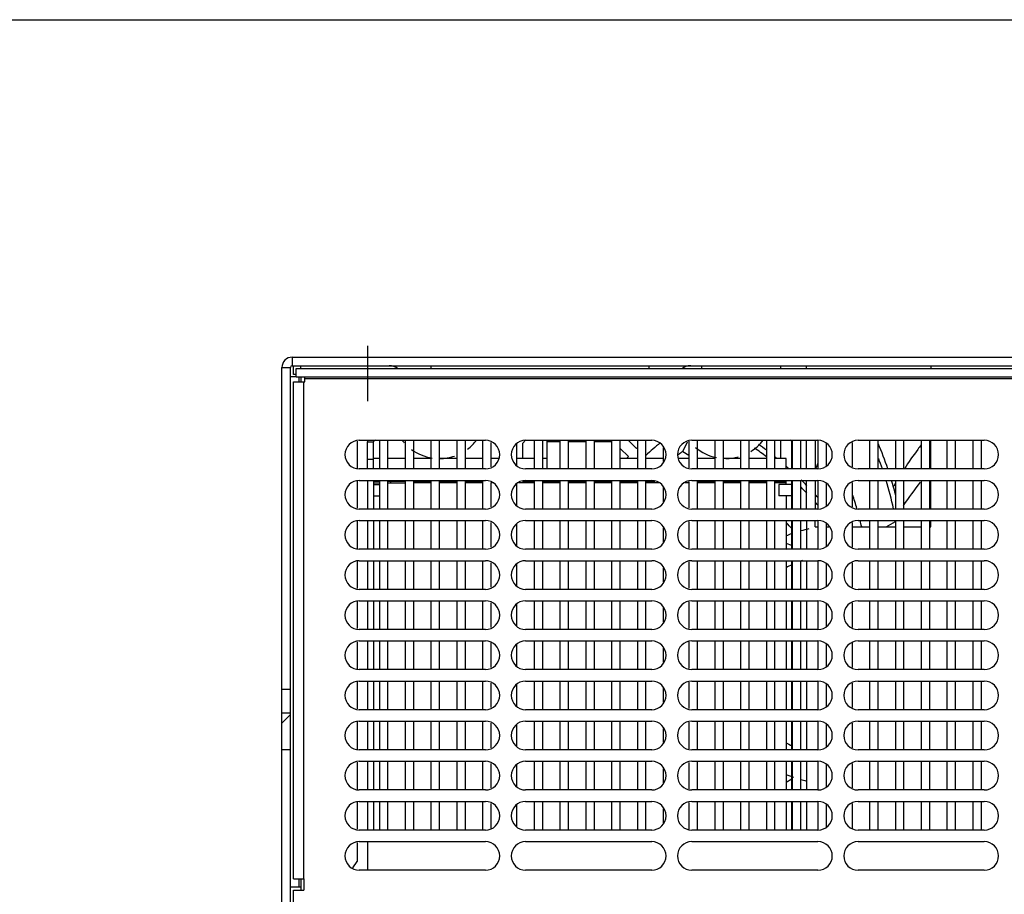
# Model space of a CAD drawing. Header units: millimetres. Extents: x 0 to 1800, y 0 to 1500.
# Tile 18 of 24: x 450 to 622, y 1347 to 1500. Entities that reach past the tile are written whole.
import ezdxf

# ---------------------------------------------------------------- set-up
doc = ezdxf.new("R2010")
doc.units = ezdxf.units.MM
doc.header["$LTSCALE"] = 99
doc.linetypes.add('CENTER', pattern=[0.6, 0.375, -0.075, 0.075, -0.075])
doc.layers.get('0').update_dxf_attribs({"linetype": 'CONTINUOUS'})
doc.layers.add('002_AXIS', color=7, linetype='CONTINUOUS')
doc.layers.add('00_COMPONENTS', color=7, linetype='CONTINUOUS')

msp = doc.modelspace()

# ---------------------------------------------------------------- linework, layer by layer
at = {"color": 7, "linetype": 'CONTINUOUS'}
msp.add_line((0, 1500), (1800, 1500), dxfattribs=at)
at = {"layer": '002_AXIS', "color": 7, "linetype": 'CENTER'}
msp.add_line((510.73, 1433.45), (510.73, 1443.14), dxfattribs=at)
at = {"layer": '00_COMPONENTS', "color": 9, "linetype": 'CONTINUOUS'}
for p, q in [((497.53, 1441.14), (497.53, 1439.64)), ((495.73, 1439.34), (497.23, 1439.34)), ((521.73, 1439.64), (521.73, 1439.14)), ((559.73, 1439.64), (559.73, 1439.14)), ((499.03, 1437.64), (499.03, 1436.84)), ((499.53, 1350.14), (499.53, 1436.84)), ((801.73, 1437.34), (499.73, 1437.34)), ((544.23, 1426.34), (541.98, 1426.34)), ((548.73, 1426.34), (545.73, 1426.34)), ((553.23, 1426.34), (550.23, 1426.34)), ((601.12, 1411.54), (602.73, 1412.49)), ((584.68, 1367.53), (583.68, 1366.94)), ((499.03, 1350.14), (499.03, 1348.74))]:
    msp.add_line(p, q, dxfattribs=at)
at = {"layer": '00_COMPONENTS', "color": 3, "linetype": 'CONTINUOUS'}
for p, q in [((497.53, 1441.14), (803.93, 1441.14)), ((495.73, 1341.64), (495.73, 1439.34)), ((498.23, 1439.14), (803.23, 1439.14)), ((499.03, 1439.14), (499.03, 1439.64)), ((498.73, 1436.84), (498.73, 1437.64)), ((508.84, 1426.51), (508.84, 1421.78)), ((510.68, 1421.64), (510.68, 1426.34)), ((541.98, 1421.64), (541.98, 1426.64)), ((508.84, 1419.51), (508.84, 1414.78)), ((510.68, 1419.64), (510.68, 1414.64)), ((512.73, 1419.44), (511.68, 1419.44)), ((517.23, 1419.44), (514.23, 1419.44)), ((521.73, 1419.44), (518.73, 1419.44)), ((526.23, 1419.44), (523.23, 1419.44)), ((530.73, 1419.44), (527.73, 1419.44)), ((539.73, 1419.44), (537.68, 1419.44)), ((544.23, 1419.44), (541.23, 1419.44)), ((548.73, 1419.44), (545.73, 1419.44)), ((553.23, 1419.44), (550.23, 1419.44)), ((557.73, 1419.44), (554.73, 1419.44)), ((560.78, 1419.44), (559.23, 1419.44)), ((571.23, 1419.44), (568.23, 1419.44)), ((575.73, 1419.44), (572.73, 1419.44)), ((580.23, 1419.44), (577.23, 1419.44)), ((583.68, 1419.44), (581.73, 1419.44)), ((508.84, 1412.51), (508.84, 1407.78)), ((510.68, 1412.64), (510.68, 1407.64)), ((508.84, 1405.51), (508.84, 1400.78)), ((510.68, 1405.64), (510.68, 1400.64)), ((508.84, 1398.51), (508.84, 1393.78)), ((510.68, 1398.64), (510.68, 1393.64)), ((508.84, 1391.51), (508.84, 1386.78)), ((510.68, 1391.64), (510.68, 1386.64)), ((508.84, 1384.51), (508.84, 1379.78)), ((510.68, 1384.64), (510.68, 1379.64)), ((508.84, 1377.51), (508.84, 1372.78)), ((510.68, 1377.64), (510.68, 1372.64)), ((508.84, 1370.51), (508.84, 1365.78)), ((510.68, 1370.64), (510.68, 1365.64)), ((510.68, 1363.64), (510.68, 1358.64)), ((508.84, 1363.51), (508.84, 1358.78)), ((510.68, 1356.64), (510.68, 1351.64)), ((508.84, 1356.51), (508.84, 1353.14)), ((508.08, 1352.06), (508.84, 1353.14)), ((498.73, 1348.74), (498.73, 1350.14)), ((498.73, 1348.74), (499.03, 1348.74)), ((499.03, 1348.74), (499.03, 1348.14))]:
    msp.add_line(p, q, dxfattribs=at)
at = {"layer": '00_COMPONENTS', "color": 7, "linetype": 'CONTINUOUS'}
for p, q in [((497.23, 1341.64), (497.23, 1439.34)), ((497.53, 1439.64), (803.93, 1439.64)), ((497.73, 1438.14), (497.73, 1439.64)), ((498.23, 1437.64), (498.23, 1439.14)), ((568.98, 1439.14), (568.98, 1439.64)), ((582.73, 1439.14), (582.73, 1439.64)), ((587.23, 1439.14), (587.23, 1439.64)), ((608.93, 1439.64), (608.93, 1439.14)), ((497.23, 1437.74), (498.23, 1437.74)), ((498.23, 1438.14), (497.73, 1438.14)), ((803.23, 1437.64), (498.23, 1437.64)), ((499.73, 1436.84), (499.73, 1437.64)), ((497.73, 1350.14), (497.73, 1436.84)), ((497.73, 1436.84), (499.73, 1436.84)), ((509.23, 1426.64), (531.23, 1426.64)), ((510.68, 1426.34), (511.68, 1426.34)), ((511.68, 1421.64), (511.68, 1426.34)), ((512.73, 1426.64), (512.73, 1421.64)), ((514.23, 1421.64), (514.23, 1426.64)), ((517.23, 1426.64), (517.23, 1421.64)), ((518.73, 1421.64), (518.73, 1426.64)), ((521.73, 1426.64), (521.73, 1421.64)), ((523.23, 1421.64), (523.23, 1426.64)), ((526.23, 1426.64), (526.23, 1421.64)), ((527.73, 1421.64), (527.73, 1426.64)), ((530.73, 1426.64), (530.73, 1421.64)), ((532.23, 1422.01), (532.23, 1426.28)), ((536.73, 1422.19), (536.73, 1426.1)), ((537.76, 1426.14), (538.24, 1426.63)), ((537.76, 1423.44), (537.76, 1426.14)), ((538.23, 1426.64), (560.23, 1426.64)), ((539.73, 1426.64), (539.73, 1421.64)), ((541.23, 1421.64), (541.23, 1426.64)), ((544.23, 1426.64), (544.23, 1421.64)), ((545.73, 1421.64), (545.73, 1426.64)), ((548.73, 1426.64), (548.73, 1421.64)), ((550.23, 1421.64), (550.23, 1426.64)), ((553.23, 1426.64), (553.23, 1421.64)), ((554.73, 1421.64), (554.73, 1426.64)), ((557.59, 1425.2), (556.14, 1426.64)), ((557.73, 1426.64), (557.73, 1421.64)), ((559.23, 1421.64), (559.23, 1426.64)), ((562.23, 1425.38), (562.23, 1422.91)), ((565.63, 1424.7), (566.45, 1426.36)), ((566.73, 1426.46), (566.73, 1421.83)), ((567.23, 1426.64), (589.23, 1426.64)), ((568.23, 1421.64), (568.23, 1426.64)), ((571.23, 1426.64), (571.23, 1421.64)), ((572.73, 1421.64), (572.73, 1426.64)), ((575.73, 1426.64), (575.73, 1421.64)), ((577.23, 1421.64), (577.23, 1426.64)), ((580.23, 1426.64), (580.23, 1421.64)), ((581.73, 1421.64), (581.73, 1426.64)), ((582.73, 1423.44), (582.73, 1426.64)), ((584.68, 1421.64), (584.68, 1426.34)), ((584.73, 1426.64), (584.73, 1421.64)), ((586.23, 1421.64), (586.23, 1426.64)), ((587.23, 1421.64), (587.23, 1426.64)), ((588.73, 1426.64), (588.73, 1421.64)), ((589.23, 1426.64), (589.23, 1421.64)), ((590.73, 1422.19), (590.73, 1426.1)), ((595.23, 1422.01), (595.23, 1426.28)), ((596.23, 1426.64), (618.23, 1426.64)), ((598.23, 1426.64), (598.23, 1421.64)), ((599.73, 1421.64), (599.73, 1426.64)), ((602.73, 1426.64), (602.73, 1421.64)), ((604.23, 1421.64), (604.23, 1426.64)), ((607.23, 1426.64), (607.23, 1421.64)), ((608.73, 1421.64), (608.73, 1426.64)), ((608.93, 1421.64), (608.93, 1426.64)), ((611.73, 1426.64), (611.73, 1421.64)), ((613.23, 1421.64), (613.23, 1426.64)), ((616.23, 1426.64), (616.23, 1421.64)), ((617.73, 1421.64), (617.73, 1426.64)), ((554.73, 1425.23), (556.17, 1423.79)), ((565.63, 1424.7), (566.73, 1424.07)), ((510.68, 1423.34), (511.68, 1423.34)), ((512.73, 1423.44), (511.68, 1423.44)), ((517.23, 1423.44), (514.23, 1423.44)), ((521.73, 1423.44), (518.73, 1423.44)), ((526.23, 1423.44), (523.23, 1423.44)), ((530.73, 1423.44), (527.73, 1423.44)), ((533.54, 1423.44), (532.23, 1423.44)), ((539.73, 1423.44), (536.73, 1423.44)), ((541.98, 1423.44), (541.23, 1423.44)), ((557.73, 1423.44), (554.73, 1423.44)), ((562.23, 1423.44), (559.23, 1423.44)), ((566.73, 1423.44), (564.92, 1423.44)), ((571.23, 1423.44), (568.23, 1423.44)), ((575.73, 1423.44), (572.73, 1423.44)), ((580.23, 1423.44), (577.23, 1423.44)), ((583.68, 1423.44), (581.73, 1423.44)), ((583.68, 1421.64), (583.68, 1423.44)), ((531.23, 1421.64), (509.23, 1421.64)), ((560.23, 1421.64), (538.23, 1421.64)), ((589.23, 1421.64), (567.23, 1421.64)), ((618.23, 1421.64), (596.23, 1421.64)), ((509.23, 1419.64), (531.23, 1419.64)), ((511.68, 1419.64), (511.68, 1414.64)), ((511.68, 1419.19), (512.73, 1419.19)), ((511.68, 1418.94), (512.73, 1418.94)), ((512.73, 1419.64), (512.73, 1414.64)), ((514.23, 1414.64), (514.23, 1419.64)), ((514.23, 1419.19), (517.23, 1419.19)), ((514.68, 1419.44), (514.68, 1419.19)), ((517.23, 1419.64), (517.23, 1414.64)), ((518.73, 1414.64), (518.73, 1419.64)), ((521.73, 1419.19), (518.73, 1419.19)), ((521.73, 1419.64), (521.73, 1414.64)), ((523.23, 1414.64), (523.23, 1419.64)), ((526.23, 1419.19), (523.23, 1419.19)), ((526.23, 1419.64), (526.23, 1414.64)), ((527.73, 1414.64), (527.73, 1419.64)), ((530.73, 1419.19), (527.73, 1419.19)), ((530.73, 1419.64), (530.73, 1414.64)), ((532.23, 1415.01), (532.23, 1419.28)), ((532.46, 1419.19), (532.23, 1419.19)), ((536.73, 1415.19), (536.73, 1419.1)), ((539.73, 1419.19), (536.99, 1419.19)), ((538.23, 1419.64), (560.23, 1419.64)), ((539.73, 1419.64), (539.73, 1414.64)), ((541.23, 1414.64), (541.23, 1419.64)), ((544.23, 1419.19), (541.23, 1419.19)), ((544.23, 1419.64), (544.23, 1414.64)), ((545.73, 1414.64), (545.73, 1419.64)), ((548.73, 1419.19), (545.73, 1419.19)), ((548.73, 1419.64), (548.73, 1414.64)), ((550.23, 1414.64), (550.23, 1419.64)), ((553.23, 1419.19), (550.23, 1419.19)), ((553.23, 1419.64), (553.23, 1414.64)), ((554.73, 1414.64), (554.73, 1419.64)), ((557.73, 1419.19), (554.73, 1419.19)), ((557.73, 1419.64), (557.73, 1414.64)), ((559.23, 1414.64), (559.23, 1419.64)), ((561.46, 1419.19), (559.23, 1419.19)), ((566.73, 1419.19), (565.99, 1419.19)), ((566.73, 1419.46), (566.73, 1414.83)), ((567.23, 1419.64), (589.23, 1419.64)), ((568.23, 1414.64), (568.23, 1419.64)), ((571.23, 1419.19), (568.23, 1419.19)), ((571.23, 1419.64), (571.23, 1414.64)), ((572.73, 1414.64), (572.73, 1419.64)), ((575.73, 1419.19), (572.73, 1419.19)), ((575.73, 1419.64), (575.73, 1414.64)), ((577.23, 1414.64), (577.23, 1419.64)), ((580.23, 1419.19), (577.23, 1419.19)), ((580.23, 1419.64), (580.23, 1414.64)), ((581.73, 1414.64), (581.73, 1419.64)), ((583.68, 1419.19), (581.73, 1419.19)), ((582.38, 1418.94), (582.38, 1416.94)), ((584.68, 1418.94), (582.38, 1418.94)), ((583.68, 1418.94), (583.68, 1419.64)), ((584.68, 1414.64), (584.68, 1419.64)), ((584.73, 1419.64), (584.73, 1414.64)), ((586.23, 1414.64), (586.23, 1419.64)), ((587.23, 1414.64), (587.23, 1419.64)), ((588.73, 1419.64), (588.73, 1414.64)), ((589.23, 1419.64), (589.23, 1414.64)), ((590.73, 1415.19), (590.73, 1419.1)), ((595.23, 1415.01), (595.23, 1419.28)), ((596.23, 1419.64), (618.23, 1419.64)), ((598.23, 1419.64), (598.23, 1414.64)), ((599.73, 1414.64), (599.73, 1419.64)), ((602.73, 1419.64), (602.73, 1414.64)), ((604.23, 1414.64), (604.23, 1419.64)), ((607.23, 1419.64), (607.23, 1414.64)), ((608.73, 1414.64), (608.73, 1419.64)), ((608.93, 1414.64), (608.93, 1419.64)), ((611.73, 1419.64), (611.73, 1414.64)), ((613.23, 1414.64), (613.23, 1419.64)), ((616.23, 1419.64), (616.23, 1414.64)), ((617.73, 1414.64), (617.73, 1419.64)), ((511.68, 1416.94), (512.73, 1416.94)), ((562.23, 1418.38), (562.23, 1415.91)), ((584.68, 1416.94), (582.38, 1416.94)), ((583.68, 1416.94), (583.68, 1414.64)), ((531.23, 1414.64), (509.23, 1414.64)), ((560.23, 1414.64), (538.23, 1414.64)), ((589.23, 1414.64), (567.23, 1414.64)), ((618.23, 1414.64), (596.23, 1414.64)), ((509.23, 1412.64), (531.23, 1412.64)), ((511.68, 1412.64), (511.68, 1407.64)), ((512.73, 1412.64), (512.73, 1407.64)), ((514.23, 1407.64), (514.23, 1412.64)), ((517.23, 1412.64), (517.23, 1407.64)), ((518.73, 1407.64), (518.73, 1412.64)), ((521.73, 1412.64), (521.73, 1407.64)), ((523.23, 1407.64), (523.23, 1412.64)), ((526.23, 1412.64), (526.23, 1407.64)), ((527.73, 1407.64), (527.73, 1412.64)), ((530.73, 1412.64), (530.73, 1407.64)), ((532.23, 1408.01), (532.23, 1412.28)), ((536.73, 1408.19), (536.73, 1412.1)), ((538.23, 1412.64), (560.23, 1412.64)), ((539.73, 1412.64), (539.73, 1407.64)), ((541.23, 1407.64), (541.23, 1412.64)), ((544.23, 1412.64), (544.23, 1407.64)), ((545.73, 1407.64), (545.73, 1412.64)), ((548.73, 1412.64), (548.73, 1407.64)), ((550.23, 1407.64), (550.23, 1412.64)), ((553.23, 1412.64), (553.23, 1407.64)), ((554.73, 1407.64), (554.73, 1412.64)), ((557.73, 1412.64), (557.73, 1407.64)), ((559.23, 1407.64), (559.23, 1412.64)), ((566.73, 1412.46), (566.73, 1407.83)), ((567.23, 1412.64), (589.23, 1412.64)), ((568.23, 1407.64), (568.23, 1412.64)), ((571.23, 1412.64), (571.23, 1407.64)), ((572.73, 1407.64), (572.73, 1412.64)), ((575.73, 1412.64), (575.73, 1407.64)), ((577.23, 1407.64), (577.23, 1412.64)), ((580.23, 1412.64), (580.23, 1407.64)), ((581.73, 1407.64), (581.73, 1412.64)), ((583.68, 1412.64), (583.68, 1407.64)), ((584.68, 1407.64), (584.68, 1412.64)), ((584.73, 1412.64), (584.73, 1407.64)), ((586.23, 1407.64), (586.23, 1412.64)), ((587.23, 1412.64), (587.23, 1407.64)), ((588.73, 1411.54), (588.73, 1412.64)), ((589.23, 1412.64), (589.23, 1407.64)), ((590.73, 1408.19), (590.73, 1412.1)), ((595.23, 1408.01), (595.23, 1412.28)), ((596.23, 1412.64), (618.23, 1412.64)), ((598.23, 1412.64), (598.23, 1407.64)), ((599.73, 1407.64), (599.73, 1412.64)), ((602.73, 1412.64), (602.73, 1407.64)), ((604.23, 1407.64), (604.23, 1412.64)), ((607.23, 1412.64), (607.23, 1407.64)), ((608.73, 1407.64), (608.73, 1412.64)), ((608.93, 1411.54), (608.93, 1412.64)), ((611.73, 1412.64), (611.73, 1407.64)), ((613.23, 1407.64), (613.23, 1412.64)), ((616.23, 1412.64), (616.23, 1407.64)), ((617.73, 1407.64), (617.73, 1412.64)), ((562.23, 1411.38), (562.23, 1408.91)), ((588.73, 1411.54), (589.23, 1411.54)), ((590.73, 1411.54), (591.13, 1411.54)), ((595.23, 1411.54), (598.23, 1411.54)), ((599.73, 1411.54), (602.73, 1411.54)), ((604.23, 1411.54), (607.23, 1411.54)), ((608.73, 1411.54), (608.93, 1411.54)), ((584.68, 1408.28), (583.68, 1408.64)), ((531.23, 1407.64), (509.23, 1407.64)), ((560.23, 1407.64), (538.23, 1407.64)), ((589.23, 1407.64), (567.23, 1407.64)), ((583.68, 1407.69), (583.79, 1407.64)), ((586.43, 1407.64), (586.23, 1407.72)), ((618.23, 1407.64), (596.23, 1407.64)), ((509.23, 1405.64), (531.23, 1405.64)), ((511.68, 1405.64), (511.68, 1400.64)), ((512.73, 1405.64), (512.73, 1400.64)), ((514.23, 1400.64), (514.23, 1405.64)), ((517.23, 1405.64), (517.23, 1400.64)), ((518.73, 1400.64), (518.73, 1405.64)), ((521.73, 1405.64), (521.73, 1400.64)), ((523.23, 1400.64), (523.23, 1405.64)), ((526.23, 1405.64), (526.23, 1400.64)), ((527.73, 1400.64), (527.73, 1405.64)), ((530.73, 1405.64), (530.73, 1400.64)), ((532.23, 1401.01), (532.23, 1405.28)), ((536.73, 1401.19), (536.73, 1405.1)), ((538.23, 1405.64), (560.23, 1405.64)), ((539.73, 1405.64), (539.73, 1400.64)), ((541.23, 1400.64), (541.23, 1405.64)), ((544.23, 1405.64), (544.23, 1400.64)), ((545.73, 1400.64), (545.73, 1405.64)), ((548.73, 1405.64), (548.73, 1400.64)), ((550.23, 1400.64), (550.23, 1405.64)), ((553.23, 1405.64), (553.23, 1400.64)), ((554.73, 1400.64), (554.73, 1405.64)), ((557.73, 1405.64), (557.73, 1400.64)), ((559.23, 1400.64), (559.23, 1405.64)), ((566.73, 1405.46), (566.73, 1400.83)), ((567.23, 1405.64), (589.23, 1405.64)), ((568.23, 1400.64), (568.23, 1405.64)), ((571.23, 1405.64), (571.23, 1400.64)), ((572.73, 1400.64), (572.73, 1405.64)), ((575.73, 1405.64), (575.73, 1400.64)), ((577.23, 1400.64), (577.23, 1405.64)), ((580.23, 1405.64), (580.23, 1400.64)), ((581.73, 1400.64), (581.73, 1405.64)), ((583.68, 1405.64), (583.68, 1400.64)), ((584.68, 1400.64), (584.68, 1405.64)), ((584.73, 1405.64), (584.73, 1400.64)), ((586.23, 1400.64), (586.23, 1405.64)), ((587.23, 1405.64), (587.23, 1400.64)), ((589.23, 1405.64), (589.23, 1400.64)), ((590.73, 1401.19), (590.73, 1405.1)), ((595.23, 1401.01), (595.23, 1405.28)), ((596.23, 1405.64), (618.23, 1405.64)), ((598.23, 1405.64), (598.23, 1400.64)), ((599.73, 1400.64), (599.73, 1405.64)), ((602.73, 1405.64), (602.73, 1400.64)), ((604.23, 1400.64), (604.23, 1405.64)), ((607.23, 1405.64), (607.23, 1400.64)), ((608.73, 1400.64), (608.73, 1405.64)), ((611.73, 1405.64), (611.73, 1400.64)), ((613.23, 1400.64), (613.23, 1405.64)), ((616.23, 1405.64), (616.23, 1400.64)), ((617.73, 1400.64), (617.73, 1405.64)), ((562.23, 1404.38), (562.23, 1401.91)), ((531.23, 1400.64), (509.23, 1400.64)), ((560.23, 1400.64), (538.23, 1400.64)), ((589.23, 1400.64), (567.23, 1400.64)), ((618.23, 1400.64), (596.23, 1400.64)), ((509.23, 1398.64), (531.23, 1398.64)), ((511.68, 1398.64), (511.68, 1393.64)), ((512.73, 1398.64), (512.73, 1393.64)), ((514.23, 1393.64), (514.23, 1398.64)), ((517.23, 1398.64), (517.23, 1393.64)), ((518.73, 1393.64), (518.73, 1398.64)), ((521.73, 1398.64), (521.73, 1393.64)), ((523.23, 1393.64), (523.23, 1398.64)), ((526.23, 1398.64), (526.23, 1393.64)), ((527.73, 1393.64), (527.73, 1398.64)), ((530.73, 1398.64), (530.73, 1393.64)), ((532.23, 1394.01), (532.23, 1398.28)), ((536.73, 1394.19), (536.73, 1398.1)), ((538.23, 1398.64), (560.23, 1398.64)), ((539.73, 1398.64), (539.73, 1393.64)), ((541.23, 1393.64), (541.23, 1398.64)), ((544.23, 1398.64), (544.23, 1393.64)), ((545.73, 1393.64), (545.73, 1398.64)), ((548.73, 1398.64), (548.73, 1393.64)), ((550.23, 1393.64), (550.23, 1398.64)), ((553.23, 1398.64), (553.23, 1393.64)), ((554.73, 1393.64), (554.73, 1398.64)), ((557.73, 1398.64), (557.73, 1393.64)), ((559.23, 1393.64), (559.23, 1398.64)), ((566.73, 1398.46), (566.73, 1393.83)), ((567.23, 1398.64), (589.23, 1398.64)), ((568.23, 1393.64), (568.23, 1398.64)), ((571.23, 1398.64), (571.23, 1393.64)), ((572.73, 1393.64), (572.73, 1398.64)), ((575.73, 1398.64), (575.73, 1393.64)), ((577.23, 1393.64), (577.23, 1398.64)), ((580.23, 1398.64), (580.23, 1393.64)), ((581.73, 1393.64), (581.73, 1398.64)), ((583.68, 1398.64), (583.68, 1393.64)), ((584.68, 1393.64), (584.68, 1398.64)), ((584.73, 1398.64), (584.73, 1393.64)), ((586.23, 1393.64), (586.23, 1398.64)), ((587.23, 1398.64), (587.23, 1393.64)), ((589.23, 1398.64), (589.23, 1393.64)), ((590.73, 1394.19), (590.73, 1398.1)), ((595.23, 1394.01), (595.23, 1398.28)), ((596.23, 1398.64), (618.23, 1398.64)), ((598.23, 1398.64), (598.23, 1393.64)), ((599.73, 1393.64), (599.73, 1398.64)), ((602.73, 1398.64), (602.73, 1393.64)), ((604.23, 1393.64), (604.23, 1398.64)), ((607.23, 1398.64), (607.23, 1393.64)), ((608.73, 1393.64), (608.73, 1398.64)), ((611.73, 1398.64), (611.73, 1393.64)), ((613.23, 1393.64), (613.23, 1398.64)), ((616.23, 1398.64), (616.23, 1393.64)), ((617.73, 1393.64), (617.73, 1398.64)), ((562.23, 1397.38), (562.23, 1394.91)), ((531.23, 1393.64), (509.23, 1393.64)), ((560.23, 1393.64), (538.23, 1393.64)), ((589.23, 1393.64), (567.23, 1393.64)), ((618.23, 1393.64), (596.23, 1393.64)), ((509.23, 1391.64), (531.23, 1391.64)), ((511.68, 1391.64), (511.68, 1386.64)), ((512.73, 1391.64), (512.73, 1386.64)), ((514.23, 1386.64), (514.23, 1391.64)), ((517.23, 1391.64), (517.23, 1386.64)), ((518.73, 1386.64), (518.73, 1391.64)), ((521.73, 1391.64), (521.73, 1386.64)), ((523.23, 1386.64), (523.23, 1391.64)), ((526.23, 1391.64), (526.23, 1386.64)), ((527.73, 1386.64), (527.73, 1391.64)), ((530.73, 1391.64), (530.73, 1386.64)), ((532.23, 1387.01), (532.23, 1391.28)), ((536.73, 1387.19), (536.73, 1391.1)), ((538.23, 1391.64), (560.23, 1391.64)), ((539.73, 1391.64), (539.73, 1386.64)), ((541.23, 1386.64), (541.23, 1391.64)), ((544.23, 1391.64), (544.23, 1386.64)), ((545.73, 1386.64), (545.73, 1391.64)), ((548.73, 1391.64), (548.73, 1386.64)), ((550.23, 1386.64), (550.23, 1391.64)), ((553.23, 1391.64), (553.23, 1386.64)), ((554.73, 1386.64), (554.73, 1391.64)), ((557.73, 1391.64), (557.73, 1386.64)), ((559.23, 1386.64), (559.23, 1391.64)), ((566.73, 1391.46), (566.73, 1386.83)), ((567.23, 1391.64), (589.23, 1391.64)), ((568.23, 1386.64), (568.23, 1391.64)), ((571.23, 1391.64), (571.23, 1386.64)), ((572.73, 1386.64), (572.73, 1391.64)), ((575.73, 1391.64), (575.73, 1386.64)), ((577.23, 1386.64), (577.23, 1391.64)), ((580.23, 1391.64), (580.23, 1386.64)), ((581.73, 1386.64), (581.73, 1391.64)), ((583.68, 1391.64), (583.68, 1386.64)), ((584.68, 1386.64), (584.68, 1391.64)), ((584.73, 1391.64), (584.73, 1386.64)), ((586.23, 1386.64), (586.23, 1391.64)), ((587.23, 1391.64), (587.23, 1386.64)), ((589.23, 1391.64), (589.23, 1386.64)), ((590.73, 1387.19), (590.73, 1391.1)), ((595.23, 1387.01), (595.23, 1391.28)), ((596.23, 1391.64), (618.23, 1391.64)), ((598.23, 1391.64), (598.23, 1386.64)), ((599.73, 1386.64), (599.73, 1391.64)), ((602.73, 1391.64), (602.73, 1386.64)), ((604.23, 1386.64), (604.23, 1391.64)), ((607.23, 1391.64), (607.23, 1386.64)), ((608.73, 1386.64), (608.73, 1391.64)), ((611.73, 1391.64), (611.73, 1386.64)), ((613.23, 1386.64), (613.23, 1391.64)), ((616.23, 1391.64), (616.23, 1386.64)), ((617.73, 1386.64), (617.73, 1391.64)), ((562.23, 1390.38), (562.23, 1387.91)), ((531.23, 1386.64), (509.23, 1386.64)), ((560.23, 1386.64), (538.23, 1386.64)), ((589.23, 1386.64), (567.23, 1386.64)), ((618.23, 1386.64), (596.23, 1386.64)), ((509.23, 1384.64), (531.23, 1384.64)), ((511.68, 1384.64), (511.68, 1379.64)), ((512.73, 1384.64), (512.73, 1379.64)), ((514.23, 1379.64), (514.23, 1384.64)), ((517.23, 1384.64), (517.23, 1379.64)), ((518.73, 1379.64), (518.73, 1384.64)), ((521.73, 1384.64), (521.73, 1379.64)), ((523.23, 1379.64), (523.23, 1384.64)), ((526.23, 1384.64), (526.23, 1379.64)), ((527.73, 1379.64), (527.73, 1384.64)), ((530.73, 1384.64), (530.73, 1379.64)), ((532.23, 1380.01), (532.23, 1384.28)), ((538.23, 1384.64), (560.23, 1384.64)), ((539.73, 1384.64), (539.73, 1379.64)), ((541.23, 1379.64), (541.23, 1384.64)), ((544.23, 1384.64), (544.23, 1379.64)), ((545.73, 1379.64), (545.73, 1384.64)), ((548.73, 1384.64), (548.73, 1379.64)), ((550.23, 1379.64), (550.23, 1384.64)), ((553.23, 1384.64), (553.23, 1379.64)), ((554.73, 1379.64), (554.73, 1384.64)), ((557.73, 1384.64), (557.73, 1379.64)), ((559.23, 1379.64), (559.23, 1384.64)), ((566.73, 1384.46), (566.73, 1379.83)), ((567.23, 1384.64), (589.23, 1384.64)), ((568.23, 1379.64), (568.23, 1384.64)), ((571.23, 1384.64), (571.23, 1379.64)), ((572.73, 1379.64), (572.73, 1384.64)), ((575.73, 1384.64), (575.73, 1379.64)), ((577.23, 1379.64), (577.23, 1384.64)), ((580.23, 1384.64), (580.23, 1379.64)), ((581.73, 1379.64), (581.73, 1384.64)), ((583.68, 1384.64), (583.68, 1379.64)), ((584.68, 1379.64), (584.68, 1384.64)), ((584.73, 1384.64), (584.73, 1379.64)), ((586.23, 1379.64), (586.23, 1384.64)), ((587.23, 1384.64), (587.23, 1379.64)), ((589.23, 1384.64), (589.23, 1379.64)), ((595.23, 1380.01), (595.23, 1384.28)), ((596.23, 1384.64), (618.23, 1384.64)), ((598.23, 1384.64), (598.23, 1379.64)), ((599.73, 1379.64), (599.73, 1384.64)), ((602.73, 1384.64), (602.73, 1379.64)), ((604.23, 1379.64), (604.23, 1384.64)), ((607.23, 1384.64), (607.23, 1379.64)), ((608.73, 1379.64), (608.73, 1384.64)), ((611.73, 1384.64), (611.73, 1379.64)), ((613.23, 1379.64), (613.23, 1384.64)), ((616.23, 1384.64), (616.23, 1379.64)), ((617.73, 1379.64), (617.73, 1384.64)), ((497.23, 1383.14), (495.73, 1383.14)), ((536.73, 1380.19), (536.73, 1384.1)), ((562.23, 1383.38), (562.23, 1380.91)), ((590.73, 1380.19), (590.73, 1384.1)), ((497.23, 1379.05), (495.73, 1379.05)), ((531.23, 1379.64), (509.23, 1379.64)), ((560.23, 1379.64), (538.23, 1379.64)), ((589.23, 1379.64), (567.23, 1379.64)), ((618.23, 1379.64), (596.23, 1379.64)), ((509.23, 1377.64), (531.23, 1377.64)), ((511.68, 1377.64), (511.68, 1372.64)), ((512.73, 1377.64), (512.73, 1372.64)), ((514.23, 1372.64), (514.23, 1377.64)), ((517.23, 1377.64), (517.23, 1372.64)), ((518.73, 1372.64), (518.73, 1377.64)), ((521.73, 1377.64), (521.73, 1372.64)), ((523.23, 1372.64), (523.23, 1377.64)), ((526.23, 1377.64), (526.23, 1372.64)), ((527.73, 1372.64), (527.73, 1377.64)), ((530.73, 1377.64), (530.73, 1372.64)), ((532.23, 1373.01), (532.23, 1377.28)), ((538.23, 1377.64), (560.23, 1377.64)), ((539.73, 1377.64), (539.73, 1372.64)), ((541.23, 1372.64), (541.23, 1377.64)), ((544.23, 1377.64), (544.23, 1372.64)), ((545.73, 1372.64), (545.73, 1377.64)), ((548.73, 1377.64), (548.73, 1372.64)), ((550.23, 1372.64), (550.23, 1377.64)), ((553.23, 1377.64), (553.23, 1372.64)), ((554.73, 1372.64), (554.73, 1377.64)), ((557.73, 1377.64), (557.73, 1372.64)), ((559.23, 1372.64), (559.23, 1377.64)), ((566.73, 1377.46), (566.73, 1372.83)), ((567.23, 1377.64), (589.23, 1377.64)), ((568.23, 1372.64), (568.23, 1377.64)), ((571.23, 1377.64), (571.23, 1372.64)), ((572.73, 1372.64), (572.73, 1377.64)), ((575.73, 1377.64), (575.73, 1372.64)), ((577.23, 1372.64), (577.23, 1377.64)), ((580.23, 1377.64), (580.23, 1372.64)), ((581.73, 1372.64), (581.73, 1377.64)), ((583.68, 1377.64), (583.68, 1372.64)), ((584.68, 1372.64), (584.68, 1377.64)), ((584.73, 1377.64), (584.73, 1372.64)), ((586.23, 1372.64), (586.23, 1377.64)), ((587.23, 1377.64), (587.23, 1372.64)), ((589.23, 1377.64), (589.23, 1372.64)), ((595.23, 1373.01), (595.23, 1377.28)), ((596.23, 1377.64), (618.23, 1377.64)), ((598.23, 1377.64), (598.23, 1372.64)), ((599.73, 1372.64), (599.73, 1377.64)), ((602.73, 1377.64), (602.73, 1372.64)), ((604.23, 1372.64), (604.23, 1377.64)), ((607.23, 1377.64), (607.23, 1372.64)), ((608.73, 1372.64), (608.73, 1377.64)), ((611.73, 1377.64), (611.73, 1372.64)), ((613.23, 1372.64), (613.23, 1377.64)), ((616.23, 1377.64), (616.23, 1372.64)), ((617.73, 1372.64), (617.73, 1377.64)), ((536.73, 1373.19), (536.73, 1377.1)), ((562.23, 1376.38), (562.23, 1373.91)), ((590.73, 1373.19), (590.73, 1377.1)), ((497.23, 1372.64), (495.73, 1372.64)), ((531.23, 1372.64), (509.23, 1372.64)), ((560.23, 1372.64), (538.23, 1372.64)), ((589.23, 1372.64), (567.23, 1372.64)), ((618.23, 1372.64), (596.23, 1372.64)), ((509.23, 1370.64), (531.23, 1370.64)), ((511.68, 1370.64), (511.68, 1365.64)), ((512.73, 1370.64), (512.73, 1365.64)), ((514.23, 1365.64), (514.23, 1370.64)), ((517.23, 1370.64), (517.23, 1365.64)), ((518.73, 1365.64), (518.73, 1370.64)), ((521.73, 1370.64), (521.73, 1365.64)), ((523.23, 1365.64), (523.23, 1370.64)), ((526.23, 1370.64), (526.23, 1365.64)), ((527.73, 1365.64), (527.73, 1370.64)), ((530.73, 1370.64), (530.73, 1365.64)), ((538.23, 1370.64), (560.23, 1370.64)), ((539.73, 1370.64), (539.73, 1365.64)), ((541.23, 1365.64), (541.23, 1370.64)), ((544.23, 1370.64), (544.23, 1365.64)), ((545.73, 1365.64), (545.73, 1370.64)), ((548.73, 1370.64), (548.73, 1365.64)), ((550.23, 1365.64), (550.23, 1370.64)), ((553.23, 1370.64), (553.23, 1365.64)), ((554.73, 1365.64), (554.73, 1370.64)), ((557.73, 1370.64), (557.73, 1365.64)), ((559.23, 1365.64), (559.23, 1370.64)), ((566.73, 1370.46), (566.73, 1365.83)), ((567.23, 1370.64), (589.23, 1370.64)), ((568.23, 1365.64), (568.23, 1370.64)), ((571.23, 1370.64), (571.23, 1365.64)), ((572.73, 1365.64), (572.73, 1370.64)), ((575.73, 1370.64), (575.73, 1365.64)), ((577.23, 1365.64), (577.23, 1370.64)), ((580.23, 1370.64), (580.23, 1365.64)), ((581.73, 1365.64), (581.73, 1370.64)), ((583.68, 1370.64), (583.68, 1365.64)), ((584.68, 1365.64), (584.68, 1370.64)), ((584.73, 1370.64), (584.73, 1365.64)), ((586.23, 1365.64), (586.23, 1370.64)), ((587.23, 1370.64), (587.23, 1365.64)), ((589.23, 1370.64), (589.23, 1365.64)), ((596.23, 1370.64), (618.23, 1370.64)), ((598.23, 1370.64), (598.23, 1365.64)), ((599.73, 1365.64), (599.73, 1370.64)), ((602.73, 1370.64), (602.73, 1365.64)), ((604.23, 1365.64), (604.23, 1370.64)), ((607.23, 1370.64), (607.23, 1365.64)), ((608.73, 1365.64), (608.73, 1370.64)), ((611.73, 1370.64), (611.73, 1365.64)), ((613.23, 1365.64), (613.23, 1370.64)), ((616.23, 1370.64), (616.23, 1365.64)), ((617.73, 1365.64), (617.73, 1370.64)), ((532.23, 1366.01), (532.23, 1370.28)), ((536.73, 1366.19), (536.73, 1370.1)), ((562.23, 1369.38), (562.23, 1366.91)), ((590.73, 1366.19), (590.73, 1370.1)), ((595.23, 1366.01), (595.23, 1370.28)), ((531.23, 1365.64), (509.23, 1365.64)), ((560.23, 1365.64), (538.23, 1365.64)), ((589.23, 1365.64), (567.23, 1365.64)), ((618.23, 1365.64), (596.23, 1365.64)), ((509.23, 1363.64), (531.23, 1363.64)), ((511.68, 1363.64), (511.68, 1358.64)), ((512.73, 1363.64), (512.73, 1358.64)), ((514.23, 1358.64), (514.23, 1363.64)), ((517.23, 1363.64), (517.23, 1358.64)), ((518.73, 1358.64), (518.73, 1363.64)), ((521.73, 1363.64), (521.73, 1358.64)), ((523.23, 1358.64), (523.23, 1363.64)), ((526.23, 1363.64), (526.23, 1358.64)), ((527.73, 1358.64), (527.73, 1363.64)), ((530.73, 1363.64), (530.73, 1358.64)), ((538.23, 1363.64), (560.23, 1363.64)), ((539.73, 1363.64), (539.73, 1358.64)), ((541.23, 1358.64), (541.23, 1363.64)), ((544.23, 1363.64), (544.23, 1358.64)), ((545.73, 1358.64), (545.73, 1363.64)), ((548.73, 1363.64), (548.73, 1358.64)), ((550.23, 1358.64), (550.23, 1363.64)), ((553.23, 1363.64), (553.23, 1358.64)), ((554.73, 1358.64), (554.73, 1363.64)), ((557.73, 1363.64), (557.73, 1358.64)), ((559.23, 1358.64), (559.23, 1363.64)), ((567.23, 1363.64), (589.23, 1363.64)), ((568.23, 1358.64), (568.23, 1363.64)), ((571.23, 1363.64), (571.23, 1358.64)), ((572.73, 1358.64), (572.73, 1363.64)), ((575.73, 1363.64), (575.73, 1358.64)), ((577.23, 1358.64), (577.23, 1363.64)), ((580.23, 1363.64), (580.23, 1358.64)), ((581.73, 1358.64), (581.73, 1363.64)), ((583.68, 1363.64), (583.68, 1358.64)), ((584.68, 1358.64), (584.68, 1363.64)), ((584.73, 1363.64), (584.73, 1358.64)), ((586.23, 1358.64), (586.23, 1363.64)), ((587.23, 1363.64), (587.23, 1358.64)), ((589.23, 1363.64), (589.23, 1358.64)), ((596.23, 1363.64), (618.23, 1363.64)), ((598.23, 1363.64), (598.23, 1358.64)), ((599.73, 1358.64), (599.73, 1363.64)), ((602.73, 1363.64), (602.73, 1358.64)), ((604.23, 1358.64), (604.23, 1363.64)), ((607.23, 1363.64), (607.23, 1358.64)), ((608.73, 1358.64), (608.73, 1363.64)), ((611.73, 1363.64), (611.73, 1358.64)), ((613.23, 1358.64), (613.23, 1363.64)), ((616.23, 1363.64), (616.23, 1358.64)), ((617.73, 1358.64), (617.73, 1363.64)), ((532.23, 1359.01), (532.23, 1363.28)), ((536.73, 1359.19), (536.73, 1363.1)), ((562.23, 1362.38), (562.23, 1359.91)), ((566.73, 1363.46), (566.73, 1358.83)), ((590.73, 1359.19), (590.73, 1363.1)), ((595.23, 1359.01), (595.23, 1363.28)), ((531.23, 1358.64), (509.23, 1358.64)), ((560.23, 1358.64), (538.23, 1358.64)), ((589.23, 1358.64), (567.23, 1358.64)), ((618.23, 1358.64), (596.23, 1358.64)), ((509.23, 1356.64), (531.23, 1356.64)), ((510.73, 1351.64), (510.73, 1356.64)), ((538.23, 1356.64), (560.23, 1356.64)), ((567.23, 1356.64), (589.23, 1356.64)), ((596.23, 1356.64), (618.23, 1356.64)), ((531.23, 1351.64), (509.23, 1351.64)), ((560.23, 1351.64), (538.23, 1351.64)), ((589.23, 1351.64), (567.23, 1351.64)), ((618.23, 1351.64), (596.23, 1351.64)), ((497.73, 1350.14), (499.53, 1350.14)), ((499.53, 1350.14), (499.53, 1348.14)), ((497.23, 1348.74), (498.73, 1348.74)), ((497.73, 1341.64), (497.73, 1348.14)), ((497.73, 1348.14), (499.53, 1348.14))]:
    msp.add_line(p, q, dxfattribs=at)
at = {"layer": '00_COMPONENTS', "color": 2, "linetype": 'CONTINUOUS'}
msp.add_line((495.73, 1377.31), (497.23, 1378.81), dxfattribs=at)
at = {"layer": '00_COMPONENTS', "color": 3, "linetype": 'CONTINUOUS'}
for centre, radius, start in [((497.53, 1439.34), 1.8, 90), ((511.98, 1426.34), 1.3, 168.1324)]:
    msp.add_arc(centre, radius, start, 180, dxfattribs=at)
at = {"layer": '00_COMPONENTS', "color": 7, "linetype": 'CONTINUOUS'}
for centre, radius, start, end in [((497.53, 1439.34), 0.3, 90, 180), ((514.42, 1437.14), 2.5, 51.1466, 90), ((567.04, 1437.14), 2.5, 90, 128.8534), ((509.23, 1424.14), 2.5, 90, 270), ((511.98, 1426.34), 0.3, 90, 180), ((523.18, 1431.65), 8.2, 217.5772, 221.9058), ((523.18, 1431.65), 8.2, 307.0762, 322.4228), ((531.23, 1424.14), 2.5, 270, 90), ((538.23, 1424.14), 2.5, 90, 270), ((592.23, 1389.14), 48, 129.4778, 133.4576), ((560.23, 1424.14), 2.5, 270, 90), ((567.23, 1424.14), 2.5, 90, 270), ((573.18, 1431.65), 8.2, 229.7758, 258.3904), ((573.18, 1431.65), 8.2, 301.964, 322.4228), ((543.74, 1376.14), 60.9, 53.1904, 54.8109), ((584.38, 1426.34), 0.3, 0, 90), ((589.23, 1424.14), 2.5, 270, 90), ((596.23, 1424.14), 2.5, 90, 270), ((543.74, 1402.12), 60.9, 18.7237, 23.138), ((618.23, 1424.14), 2.5, 270, 90), ((523.18, 1431.65), 8.2, 233.7108, 261.3672), ((523.18, 1431.65), 8.2, 270.2977, 288.9682), ((592.23, 1389.14), 50, 136.146, 136.6675), ((592.23, 1389.14), 50, 133.6382, 133.854), ((592.23, 1389.14), 44.4, 126.7936, 128.0645), ((573.18, 1431.65), 8.2, 270, 285.1818), ((543.74, 1376.14), 60, 52.5188, 55.0084), ((543.74, 1376.14), 60.9, 51.0728, 51.3481), ((543.74, 1376.14), 60.9, 48.4343, 48.9495), ((634.42, 1406.65), 47.99, 160.6845, 161.6017), ((543.74, 1402.12), 60, 19.0172, 20.8269), ((634.4, 1406.66), 47.97, 161.6018, 161.8126), ((509.23, 1417.14), 2.5, 90, 270), ((531.23, 1417.14), 2.5, 270, 90), ((538.23, 1417.14), 2.5, 90, 270), ((560.23, 1417.14), 2.5, 270, 90), ((567.23, 1417.14), 2.5, 90, 270), ((543.74, 1376.14), 60.9, 44.3511, 45.6439), ((589.23, 1417.14), 2.5, 270, 90), ((596.23, 1417.14), 2.5, 90, 270), ((543.74, 1402.12), 60, 12.0695, 16.984), ((543.74, 1402.12), 60.9, 14.0229, 16.7212), ((659.52, 1378.3), 66.6, 141.9437, 146.3175), ((618.23, 1417.14), 2.5, 270, 90), ((543.74, 1376.14), 60, 43.4573, 44.8479), ((543.74, 1376.14), 60.9, 41.6078, 42.2945), ((548.06, 1400.63), 50, 16.4031, 19.2442), ((543.74, 1376.14), 60, 40.6697, 41.3677), ((509.23, 1410.14), 2.5, 90, 270), ((531.23, 1410.14), 2.5, 270, 90), ((538.23, 1410.14), 2.5, 90, 270), ((560.23, 1410.14), 2.5, 270, 90), ((567.23, 1410.14), 2.5, 90, 270), ((548.23, 1377.01), 50, 43.1648, 44.784), ((589.23, 1410.14), 2.5, 270, 90), ((596.23, 1410.14), 2.5, 90, 270), ((548.06, 1400.63), 50, 12.6116, 13.9197), ((559.72, 1421.18), 50, 348.9157, 350.1614), ((618.23, 1410.14), 2.5, 270, 90), ((592.23, 1389.14), 22.5, 109.6392, 112.4729), ((592.23, 1389.14), 22.5, 101.7648, 105.5382), ((509.23, 1403.14), 2.5, 90, 270), ((531.23, 1403.14), 2.5, 270, 90), ((538.23, 1403.14), 2.5, 90, 270), ((560.23, 1403.14), 2.5, 270, 90), ((567.23, 1403.14), 2.5, 90, 270), ((589.23, 1403.14), 2.5, 270, 90), ((596.23, 1403.14), 2.5, 90, 270), ((618.23, 1403.14), 2.5, 270, 90), ((509.23, 1396.14), 2.5, 90, 270), ((531.23, 1396.14), 2.5, 270, 90), ((538.23, 1396.14), 2.5, 90, 270), ((560.23, 1396.14), 2.5, 270, 90), ((567.23, 1396.14), 2.5, 90, 270), ((589.23, 1396.14), 2.5, 270, 90), ((596.23, 1396.14), 2.5, 90, 270), ((618.23, 1396.14), 2.5, 270, 90), ((509.23, 1389.14), 2.5, 90, 270), ((531.23, 1389.14), 2.5, 270, 90), ((538.23, 1389.14), 2.5, 90, 270), ((560.23, 1389.14), 2.5, 270, 90), ((567.23, 1389.14), 2.5, 90, 270), ((589.23, 1389.14), 2.5, 270, 90), ((596.23, 1389.14), 2.5, 90, 270), ((618.23, 1389.14), 2.5, 270, 90), ((509.23, 1382.14), 2.5, 90, 270), ((531.23, 1382.14), 2.5, 270, 90), ((538.23, 1382.14), 2.5, 90, 270), ((560.23, 1382.14), 2.5, 270, 90), ((567.23, 1382.14), 2.5, 90, 270), ((589.23, 1382.14), 2.5, 270, 90), ((596.23, 1382.14), 2.5, 90, 270), ((618.23, 1382.14), 2.5, 270, 90), ((509.23, 1375.14), 2.5, 90, 270), ((531.23, 1375.14), 2.5, 270, 90), ((538.23, 1375.14), 2.5, 90, 270), ((560.23, 1375.14), 2.5, 270, 90), ((567.23, 1375.14), 2.5, 90, 270), ((589.23, 1375.14), 2.5, 270, 90), ((596.23, 1375.14), 2.5, 90, 270), ((618.23, 1375.14), 2.5, 270, 90), ((509.23, 1368.14), 2.5, 90, 270), ((531.23, 1368.14), 2.5, 270, 90), ((538.23, 1368.14), 2.5, 90, 270), ((560.23, 1368.14), 2.5, 270, 90), ((567.23, 1368.14), 2.5, 90, 270), ((589.23, 1368.14), 2.5, 270, 90), ((596.23, 1368.14), 2.5, 90, 270), ((618.23, 1368.14), 2.5, 270, 90), ((592.23, 1389.14), 22.5, 247.5876, 251.1167), ((592.23, 1389.14), 22.5, 254.425, 257.1064), ((509.23, 1361.14), 2.5, 90, 270), ((531.23, 1361.14), 2.5, 270, 90), ((538.23, 1361.14), 2.5, 90, 270), ((560.23, 1361.14), 2.5, 270, 90), ((567.23, 1361.14), 2.5, 90, 270), ((589.23, 1361.14), 2.5, 270, 90), ((596.23, 1361.14), 2.5, 90, 270), ((618.23, 1361.14), 2.5, 270, 90), ((509.23, 1354.14), 2.5, 90, 270), ((531.23, 1354.14), 2.5, 270, 90), ((538.23, 1354.14), 2.5, 90, 270), ((560.23, 1354.14), 2.5, 270, 90), ((567.23, 1354.14), 2.5, 90, 270), ((589.23, 1354.14), 2.5, 270, 90), ((596.23, 1354.14), 2.5, 90, 270), ((618.23, 1354.14), 2.5, 270, 90)]:
    msp.add_arc(centre, radius, start, end, dxfattribs=at)
at = {"layer": '00_COMPONENTS', "color": 9, "linetype": 'CONTINUOUS'}
for centre, radius, start, end in [((671.95, 1377.38), 80.86, 143.1909, 143.8741), ((669.91, 1378.84), 78.35, 143.8584, 146.861), ((666.84, 1380.8), 74.7, 149.1624, 149.7393), ((592.23, 1389.14), 17.5, 115.6261, 119.2808), ((592.23, 1389.14), 17.5, 109.0842, 110.0958), ((592.23, 1389.14), 17.5, 240.7373, 244.3688)]:
    msp.add_arc(centre, radius, start, end, dxfattribs=at)

doc.saveas('drawing.dxf')
